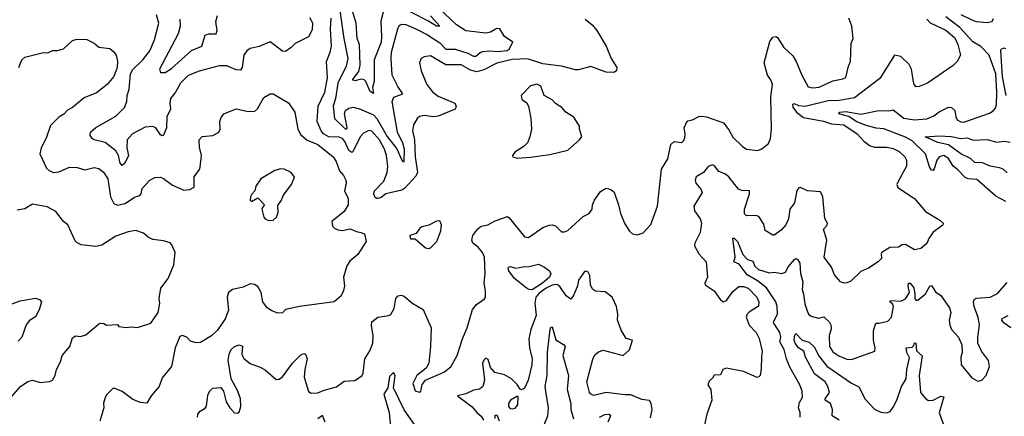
# Model space of a CAD drawing. Extents: x 1843161 to 1959474, y 907081 to 1016326.
# Tile 133 of 256: x 1867062 to 1873446, y 962201 to 964776. Entities that reach past the tile are written whole.
import ezdxf

# ---------------------------------------------------------------- set-up
doc = ezdxf.new("R2010")
doc.units = 0

msp = doc.modelspace()

# ---------------------------------------------------------------- linework, layer by layer
at = {"layer": '0CON20XD'}
for points in [[(1869138.5, 964835), (1869164.2, 964655), (1869189.8, 964525), (1869178.2, 964475), (1869125.2, 964365), (1869110.4, 964265), (1869093.9, 964215), (1869103.3, 964135), (1869175, 964064.8), (1869183.3, 964066.7), (1869185.2, 964075), (1869167.5, 964165), (1869175, 964186.2), (1869195, 964201.5), (1869225, 964207.8), (1869265, 964198.2), (1869355, 964159.4), (1869378.3, 964135), (1869445, 964018.7), (1869507.9, 963937.9), (1869538.5, 963865), (1869545, 963855.7), (1869555, 963856), (1869557.5, 963935), (1869545.3, 963975.3), (1869510.8, 964045), (1869476.7, 964245), (1869487, 964273), (1869546.7, 964295), (1869513.1, 964343.1), (1869476, 964415), (1869471.1, 964525), (1869473.3, 964565), (1869512.7, 964717.3), (1869525, 964740.8), (1869542.6, 964747.4), (1869565, 964744.6), (1869634.2, 964715), (1869705, 964676.9), (1869785, 964625.2), (1869825, 964584.3), (1869885, 964584), (1869968.3, 964558.3), (1870005, 964539.7), (1870019.8, 964540.2), (1870047, 964563), (1870065, 964569.7), (1870105, 964574.4), (1870165, 964570.4), (1870223.3, 964576.7), (1870235.9, 964584.1), (1870259.3, 964629.3), (1870205, 964666.9), (1870175, 964715.7), (1870155, 964719.6), (1870115, 964694.7), (1870085, 964688.1), (1869955, 964704.2), (1869895, 964743.1), (1869780.4, 964850.4)], [(1869725, 964800.6), (1869786.4, 964733.6), (1869765, 964733.8), (1869708.5, 964768.5), (1869505, 964872.4)], [(1868940.2, 964790.2), (1868959.4, 964755), (1868958.9, 964711.1), (1868934.2, 964665.8), (1868847.7, 964622.3), (1868822.5, 964595), (1868785, 964568.8), (1868765, 964571.2), (1868685, 964631.4), (1868615, 964603.1), (1868555, 964589.4), (1868534.3, 964575), (1868514.4, 964545), (1868503.5, 964465), (1868492.4, 964447.6), (1868465, 964449.6), (1868405, 964476.9), (1868355, 964477.5), (1868225, 964442.1), (1868155, 964413.5), (1868104.6, 964365), (1868072.2, 964305), (1868040.5, 964265), (1868034.5, 964235), (1868038.9, 964195), (1868015.5, 964145), (1868013.6, 964075), (1867993.1, 964026.9), (1867985, 964022.9), (1867975, 964029.4), (1867945, 964073.5), (1867925, 964082.5), (1867875, 964079.3), (1867793.3, 964035), (1867758.2, 963995), (1867755.3, 963945), (1867766.1, 963895), (1867743.1, 963845), (1867725, 963829.4), (1867713.7, 963843.7), (1867703.1, 963895), (1867684.7, 963924.7), (1867615, 963979.2), (1867545, 963997.1), (1867532, 964005), (1867518.8, 964025), (1867521.2, 964045), (1867555, 964076.9), (1867685, 964149.6), (1867740.3, 964205), (1867755.3, 964245), (1867758.7, 964285), (1867770.7, 964325), (1867779.8, 964425), (1867795, 964452.7), (1867861.1, 964515), (1867906.1, 964575), (1867935.4, 964645), (1867963.6, 964753.6), (1867948.3, 964808.3)], [(1868098.9, 964778.9), (1868101.1, 964735), (1868089.3, 964685), (1867968, 964455), (1867973.9, 964433.9), (1868004, 964434), (1868045, 964458.2), (1868175, 964575.9), (1868242.7, 964605), (1868265, 964675.6), (1868285, 964683.6), (1868335.5, 964684.5), (1868341.5, 964705), (1868333.1, 964765), (1868345, 964804)], [(1868214.4, 962195), (1868215.8, 962215), (1868232, 962235), (1868265, 962254.2), (1868273.6, 962266.4), (1868282.6, 962337.4), (1868295, 962366), (1868315, 962384.2), (1868365, 962388.6), (1868383.3, 962365), (1868401.5, 962295), (1868425, 962255.8), (1868455, 962224.2), (1868475, 962221.4), (1868485, 962228.8), (1868495.4, 962265), (1868492.7, 962315), (1868476.4, 962365), (1868433.3, 962443.3), (1868412.9, 962565), (1868419.3, 962605), (1868433.5, 962635), (1868455, 962654.4), (1868485, 962664.4), (1868505.4, 962655.4), (1868503.1, 962603.1), (1868515, 962577.1), (1868555, 962544.3), (1868620.3, 962520.3), (1868655, 962500.8), (1868725, 962440), (1868745, 962441.2), (1868765, 962457.5), (1868830.5, 962545), (1868885, 962600), (1868905, 962608), (1868914.3, 962604.3), (1868926.4, 962575), (1868910, 962505), (1868906.4, 962455), (1868935, 962362.5), (1868952.3, 962352.3), (1868995, 962354.4), (1869035, 962371.5), (1869115, 962392.9), (1869165, 962429.5), (1869235, 962434.2), (1869283.3, 962465), (1869289.5, 962480.5), (1869298.8, 962575), (1869333, 962627), (1869352.5, 962675), (1869354.5, 962725), (1869342.1, 962787.9), (1869345.7, 962814.3), (1869385, 962845.6), (1869454.3, 962855.7), (1869467.5, 962862.5), (1869489.8, 962900.2), (1869500, 962965), (1869515, 962983.3), (1869532.5, 962987.5), (1869555, 962980.8), (1869605, 962936.7), (1869678.1, 962895), (1869730.5, 962775), (1869726.4, 962653.6), (1869714.4, 962545), (1869697.5, 962512.5), (1869635.8, 962465), (1869611.1, 962415), (1869625, 962366.7), (1869655, 962356.7), (1869663.3, 962365), (1869672.3, 962407.7), (1869693.3, 962435), (1869811.4, 962488.6), (1869857.4, 962522.6), (1869898.9, 962595), (1869934, 962705), (1869964, 962775), (1869998.8, 962895), (1870023, 962927), (1870075, 962963.3), (1870081.2, 962975), (1870082.5, 963015), (1870074.4, 963065), (1870080.6, 963125), (1870074.6, 963235), (1870062.9, 963265), (1870035, 963298.2), (1869999.4, 963325), (1869992.5, 963345), (1870000.9, 963375), (1870032.1, 963417.9), (1870055, 963435.6), (1870096.4, 963443.6), (1870145, 963470.8), (1870225, 963497.5), (1870238.3, 963488.3), (1870335, 963366.2), (1870362, 963362), (1870455, 963426.9), (1870495, 963441.4), (1870515, 963444.3), (1870535, 963438), (1870575, 963398.8), (1870595, 963398), (1870615, 963408), (1870715, 963498.8), (1870755, 963516.7), (1870774, 963545), (1870775.7, 963575), (1870788, 963605), (1870828.8, 963661.2), (1870865, 963681.2), (1870895, 963673.8), (1870915.6, 963655.6), (1870944.3, 963575), (1870956.8, 963516.8), (1870985, 963450), (1871015, 963402.5), (1871035, 963386.7), (1871065, 963380), (1871105, 963392.5), (1871153.6, 963446.4), (1871198, 963565), (1871224.2, 963805), (1871265, 963873.3), (1871285, 963966.2), (1871305, 963985.6), (1871355, 963979.2), (1871368.7, 963991.3), (1871375, 964010), (1871377.8, 964035), (1871370.5, 964075), (1871385, 964108.8), (1871395, 964119.2), (1871425, 964125.7), (1871465, 964148), (1871485, 964150), (1871515, 964146.2), (1871625, 964105.8), (1871661.1, 964061.1), (1871685, 964013.8), (1871745.7, 963955.7), (1871775, 963936.2), (1871845, 963926.7), (1871875, 963936.7), (1871916.9, 963973.1), (1871930, 964005), (1871937.5, 964065), (1871931.9, 964275), (1871944, 964355), (1871932.5, 964385), (1871910.5, 964415), (1871889.5, 964495), (1871926.7, 964635), (1871946.4, 964663.6), (1871965, 964668), (1871975, 964661.2), (1872016.1, 964596.1), (1872075, 964541.2), (1872097.8, 964505), (1872132.5, 964415), (1872175, 964341.2), (1872205, 964334.1), (1872245, 964338.5), (1872335, 964378.5), (1872398.9, 964391.1), (1872418.3, 964401.7), (1872435.5, 964474.5), (1872448.8, 964505), (1872453.6, 964623.6), (1872466.2, 964655), (1872456.7, 964735), (1872439.2, 964785)], [(1870729.2, 964779.2), (1870773.6, 964743.6), (1870804.2, 964705), (1870864.6, 964604.6), (1870896.9, 964525), (1870933.8, 964465), (1870931.2, 964445), (1870915, 964432.9), (1870865, 964434.6), (1870835, 964446.4), (1870765, 964472.7), (1870685, 964450.8), (1870665, 964450.7), (1870575, 964473.5), (1870455, 964489.6), (1870355, 964522.9), (1870255, 964517.1), (1870155, 964494.7), (1870070.5, 964449.5), (1870025, 964438.1), (1869985, 964448.2), (1869925, 964482.2), (1869825, 964483.1), (1869725, 964540.5), (1869685, 964535.6), (1869665, 964523.3), (1869654.4, 964495), (1869665.8, 964445), (1869700.8, 964355), (1869738.6, 964308.6), (1869775, 964279.4), (1869883.4, 964233.4), (1869892, 964215), (1869885.7, 964194.3), (1869775, 964149.1), (1869745, 964146.2), (1869685, 964154.5), (1869655, 964148.1), (1869638, 964135), (1869615.6, 964094.4), (1869609.1, 964055), (1869621.5, 963995), (1869626.8, 963885), (1869641.9, 963785), (1869629.3, 963760.7), (1869558.2, 963681.8), (1869540.3, 963669.7), (1869436, 963645), (1869405, 963621.4), (1869385, 963614.2), (1869375, 963614.2), (1869365, 963624), (1869357.9, 963645), (1869361.5, 963665), (1869422.4, 963727.6), (1869445.2, 963785), (1869449.8, 963825), (1869440.9, 963895), (1869427.6, 963935), (1869395, 963995.3), (1869345, 964053.1), (1869325, 964056.9), (1869290.5, 964039.5), (1869269.6, 964015), (1869225, 963922.7), (1869215, 963912.9), (1869196.9, 963926.9), (1869170, 963985), (1869154.2, 964004.2), (1869132.8, 964012.8), (1869066, 964016), (1869030.6, 964035), (1869015.8, 964055), (1868991.6, 964115), (1868996.9, 964215), (1869039.2, 964305), (1869058.1, 964398.1), (1869050, 964505), (1869075.5, 964565), (1869082.7, 964605), (1869077.6, 964715), (1869081.4, 964785)], [(1869418, 964825), (1869403.4, 964766.6), (1869408.8, 964665), (1869405, 964631.2), (1869360.7, 964515), (1869359.1, 964459.1), (1869359.2, 964375), (1869349.1, 964335), (1869355, 964296.2), (1869335, 964309.4), (1869305.3, 964375.3), (1869295, 964385.6), (1869275, 964388.9), (1869235, 964379.1), (1869219.4, 964385), (1869261, 964439), (1869269.5, 964480.5), (1869264.2, 964614.2), (1869249.7, 964655), (1869242.7, 964752.7), (1869222.8, 964825)], [(1872945, 964778.8), (1872965, 964756), (1873067.5, 964707.5), (1873125, 964659.1), (1873145.8, 964615), (1873162.9, 964545), (1873141.4, 964505), (1873115, 964478.6), (1872947.5, 964365), (1872895, 964343.1), (1872875, 964340.8), (1872861.4, 964355), (1872854.4, 964385.6), (1872844.5, 964455), (1872828.9, 964485), (1872775, 964537.8), (1872735, 964546), (1872639.2, 964395), (1872475, 964268.8), (1872375, 964252.4), (1872305, 964248.9), (1872155, 964212.7), (1872115, 964217.5), (1872085, 964230.6), (1872073.8, 964226.2), (1872075, 964208), (1872099.3, 964175), (1872145, 964141), (1872275, 964116.5), (1872325, 964099.5), (1872405, 964093.2), (1872491.4, 964035), (1872538.6, 963985), (1872576.6, 963956.6), (1872605, 963948.5), (1872685, 963947.8)], [(1873456.2, 963595), (1873390.9, 963630.9), (1873267.8, 963737.8), (1873212.5, 963742.5), (1873192, 963752), (1873145, 963802.2), (1873114.8, 963824.8), (1873085, 963873.9), (1873055, 963893.3), (1873025, 963886.4), (1873008.5, 963865), (1872992.4, 963807.6), (1872985, 963797.1), (1872975, 963798.1), (1872961, 963821), (1872935, 963905.4), (1872849.5, 963989.5), (1872805, 964012.8), (1872665, 964067), (1872615, 964072.9), (1872545, 964091.4), (1872485, 964115.8), (1872438.2, 964148.2), (1872374.3, 964165), (1872380, 964175), (1872419, 964181), (1872516.6, 964163.4), (1872632.7, 964187.3), (1872695, 964183.9), (1872725, 964190.6), (1872795, 964136.7), (1872864.7, 964125.3), (1872945, 964132.1), (1872989, 964151), (1873025, 964178.5), (1873085, 964207.5), (1873105, 964205.6), (1873125.9, 964185.9), (1873131.1, 964145), (1873141.1, 964125), (1873165, 964112.1), (1873185, 964110.8), (1873350.9, 964169.1), (1873375, 964184.4), (1873388.6, 964201.4), (1873395.9, 964225), (1873398.8, 964305), (1873391.5, 964425), (1873349.3, 964545), (1873295, 964601.9), (1873243.1, 964633.1), (1873158.8, 964725), (1873067.6, 964795)], [(1873165, 964810.7), (1873235, 964776.2), (1873265, 964765.3), (1873335, 964757.3), (1873366.7, 964765), (1873376.1, 964783.9)], [(1867056, 964466), (1867074.6, 964515.4), (1867095, 964532), (1867215, 964563.8), (1867245, 964562), (1867275, 964575.8), (1867305, 964576), (1867345, 964587.1), (1867405, 964641.2), (1867431.2, 964648.8), (1867497, 964647), (1867545, 964623.8), (1867575, 964598.6), (1867645, 964588), (1867669.7, 964569.7), (1867688, 964545), (1867696.8, 964506.8), (1867694.4, 964465), (1867672.6, 964407.4), (1867627.8, 964355), (1867559.1, 964300.9), (1867480.4, 964269.6), (1867405, 964205.6), (1867372.1, 964187.9), (1867347.9, 964162.1), (1867315, 964144.2), (1867260.7, 964089.3), (1867233, 964007), (1867201.4, 963945), (1867192.9, 963905), (1867235, 963813.1), (1867255, 963793.8), (1867283.3, 963785), (1867315, 963787.3), (1867385, 963819.5), (1867435, 963817.5), (1867485, 963801.5), (1867545, 963817.1), (1867575, 963810.8), (1867605, 963785.8), (1867632.1, 963742.1), (1867649.8, 963625), (1867672.9, 963582.9), (1867695, 963571.2), (1867745, 963582.9), (1867805, 963622.9), (1867840.8, 963635), (1867848.5, 963645), (1867855, 963680.8), (1867905, 963734.2), (1867938.3, 963751.7), (1867975, 963752.9), (1867995, 963745.7), (1868052.2, 963702.2), (1868125, 963668.5), (1868165.4, 963674.6), (1868192, 963688), (1868192, 963755), (1868227, 963803), (1868231.7, 963818.3), (1868241.2, 963895), (1868227.6, 963947.6), (1868226, 963995), (1868245, 964017.1), (1868315, 964023.3), (1868353.8, 964045), (1868362, 964065), (1868360, 964115), (1868368.6, 964141.4), (1868385.9, 964164.1), (1868465, 964197.5), (1868535, 964181.4), (1868585, 964180), (1868602.6, 964197.4), (1868645, 964272), (1868685, 964293.8), (1868705, 964293.8), (1868805.5, 964235.5), (1868846.7, 964175), (1868865.4, 964065), (1868885, 964028.1), (1868925, 963993.5), (1868995, 963965.4), (1869093.3, 963885), (1869114.5, 963855), (1869134.4, 963795), (1869161.9, 963765), (1869177.1, 963735), (1869178.6, 963715), (1869166.9, 963665), (1869190.8, 963615), (1869191.4, 963575), (1869165, 963531.4), (1869086.7, 963465), (1869090.6, 963435), (1869102, 963422), (1869125, 963411.2), (1869155, 963408.2), (1869205, 963418.7), (1869245, 963400), (1869274, 963394), (1869297.5, 963385), (1869307.5, 963335), (1869255, 963251.2), (1869202.4, 963207.6), (1869182.8, 963177.2), (1869162.2, 963105), (1869167.1, 963045), (1869162.3, 963017.7), (1869145.9, 962984.1), (1869100, 962945), (1868877, 962913), (1868786, 962894), (1868765, 962872.5), (1868735, 962871.2), (1868697.5, 962885), (1868666.2, 962905), (1868638.6, 962945), (1868627.5, 963005), (1868605, 963044), (1868585, 963057.8), (1868555, 963060.5), (1868509.6, 963040.4), (1868442.5, 963025), (1868415, 963005.7), (1868406.2, 962975), (1868415, 962890), (1868395, 962834.2), (1868345, 962760.8), (1868305, 962724), (1868235, 962680), (1868205, 962678.6), (1868169.1, 962689.1), (1868145, 962715.8), (1868115, 962725.8), (1868100.9, 962719.1), (1868069.1, 962645), (1868045.4, 962524.6), (1867985, 962451.2), (1867965.5, 962394.5), (1867913.8, 962335), (1867885, 962286.7), (1867845, 962290.8), (1867795, 962309.2), (1867725, 962361.2), (1867675, 962383.3), (1867665, 962381.2), (1867627, 962343), (1867615, 962322.5), (1867605.9, 962285.9), (1867606.2, 962255), (1867580.9, 962169.1)], [(1873458.9, 964285), (1873435.4, 964405.4), (1873423.3, 964576.7), (1873426.7, 964585), (1873445, 964594), (1873455, 964588.8)], [(1870287, 963877), (1870375, 963883.8), (1870500, 963900), (1870615, 963930), (1870692.5, 963995), (1870707, 964017), (1870692.5, 964065), (1870692.5, 964085), (1870653.9, 964143.9), (1870602.5, 964175), (1870577.5, 964205), (1870535, 964232.5), (1870515, 964256.2), (1870462.5, 964285), (1870440, 964345), (1870415, 964358), (1870375, 964346.2), (1870312.5, 964285), (1870317, 964257), (1870348, 964238), (1870361.2, 964215), (1870375.8, 964135.8), (1870380, 964065), (1870370, 964015), (1870355, 963977.5), (1870332.5, 963955), (1870272.5, 963915), (1870257.5, 963895), (1870260, 963885), (1870287, 963877)], [(1873465, 963781.5), (1873439.5, 963805), (1873415, 963815.3), (1873355, 963824.6), (1873305, 963846), (1873255, 963849.6), (1873227.3, 963875), (1873165, 963904.3), (1873085, 963962.8), (1873015, 963978.9), (1872934.3, 964015), (1873025, 964021.6), (1873102.9, 964017.1), (1873165, 964005.8), (1873205, 964008.2), (1873243.7, 963993.7), (1873335, 963998.1), (1873395, 963980), (1873445, 963986.8), (1873485, 963981.6)], [(1872685, 963947.8), (1872725, 963940.4), (1872765, 963920), (1872801.9, 963885), (1872812.2, 963865), (1872811.5, 963825), (1872757.1, 963725), (1872750, 963705), (1872755, 963686.7), (1872863.8, 963615), (1872935, 963531.2), (1873027.5, 963475), (1873050, 963455), (1873048.3, 963441.7), (1872984.1, 963395.9), (1872956.7, 963355), (1872945, 963323.3), (1872905, 963290), (1872865, 963282.5), (1872805, 963316), (1872785, 963313.8), (1872761.2, 963298.8), (1872705, 963298.1), (1872653.3, 963265), (1872648, 963255), (1872649.2, 963225), (1872628, 963205), (1872565, 963163.1), (1872515, 963142), (1872450.5, 963079.5), (1872425, 963068), (1872405, 963066.2), (1872384.2, 963074.2), (1872345, 963120), (1872325, 963170), (1872278.8, 963235), (1872285, 963277.5), (1872295.5, 963345), (1872273.6, 963415), (1872297.6, 963442.4), (1872299.2, 963455), (1872282.5, 963485), (1872268.6, 963625), (1872255, 963658.8), (1872170, 963665), (1872125, 963686.2), (1872113.3, 963685), (1872102.1, 963667.9), (1872085, 963586.7), (1872056.5, 963545), (1872047, 963483), (1872030.6, 963445), (1872000.3, 963409.7), (1871955, 963377.5), (1871945, 963377.5), (1871896.4, 963406.4), (1871887.7, 963447.7), (1871855, 963498.8), (1871835, 963505.8), (1871775, 963502.9), (1871762.2, 963515), (1871761.2, 963545), (1871794.6, 963645), (1871795, 963665.6), (1871745, 963666.9), (1871723.1, 963675), (1871660, 963755), (1871635, 963774.3), (1871595, 963790), (1871567.1, 963827.1), (1871555, 963833.8), (1871525, 963823.8), (1871495, 963784), (1871447.5, 963755), (1871441.8, 963735), (1871446.5, 963715), (1871479.2, 963675), (1871488, 963655), (1871434, 963565), (1871438, 963535), (1871475, 963483.3), (1871481.9, 963455), (1871474.4, 963395), (1871440, 963325), (1871437.3, 963307.3), (1871465.4, 963255.4), (1871513.3, 963203.3), (1871522.3, 963105), (1871504.4, 963065), (1871505.7, 963055.7), (1871565.3, 963015.3), (1871606.8, 962956.8), (1871625, 962944.3), (1871645, 962953.1), (1871685, 963011.1), (1871725.4, 963044.6), (1871755, 963044.1), (1871785, 963032.4), (1871842.5, 962975), (1871855.5, 962945), (1871853.4, 962916.6), (1871791.8, 962878.2), (1871779.5, 962865), (1871773.3, 962845), (1871792.3, 962792.3), (1871836.7, 962745), (1871856.9, 962706.9), (1871875.8, 962625), (1871871.1, 962588.9), (1871870.2, 962509.8), (1871864, 962466), (1871855, 962456.7), (1871843.6, 962453.6), (1871755, 962491.2), (1871645, 962512.7), (1871622.2, 962505), (1871605, 962470.5), (1871565, 962468.6), (1871555, 962448.6), (1871531.5, 962428.5), (1871524.7, 962405), (1871542.9, 962375), (1871550, 962305), (1871517.1, 962215), (1871502.5, 962145)], [(1868675, 963473.3), (1868705, 963473.8), (1868726.2, 963495), (1868736.7, 963525), (1868735, 963570), (1868760, 963605), (1868770, 963635), (1868823.3, 963705), (1868843, 963753), (1868822.5, 963785), (1868776.1, 963806.1), (1868755, 963808.8), (1868715, 963796.2), (1868625, 963742.5), (1868592.5, 963695), (1868586.7, 963665), (1868565.9, 963644.1), (1868559.2, 963625), (1868556.7, 963605), (1868565, 963596.7), (1868605, 963620), (1868650, 963575), (1868635, 963557.5), (1868632.5, 963545), (1868643.8, 963495), (1868652.3, 963482.3), (1868675, 963473.3)], [(1866975, 962290), (1867066.2, 962393.8), (1867115, 962428), (1867145, 962436), (1867195, 962420), (1867255, 962426.2), (1867273.3, 962435), (1867292, 962465), (1867299.2, 962505), (1867326, 962555), (1867336.2, 962595), (1867386.7, 962655), (1867405, 962710), (1867425, 962723.8), (1867455, 962718.8), (1867490.3, 962729.7), (1867575, 962800.8), (1867585.9, 962805.9), (1867607, 962803), (1867625, 962793.8), (1867695, 962797.5), (1867705, 962783.3), (1867755, 962776.7), (1867785, 962781.2), (1867825, 962778), (1867912, 962805), (1867958.8, 962875), (1867971.2, 962935), (1867966.7, 962966.7), (1867977, 963033), (1868024.2, 963095.8), (1868061.2, 963185), (1868070, 963265), (1868048.8, 963315), (1868037.1, 963327.1), (1867995, 963341.2), (1867925, 963350), (1867895, 963364.2), (1867865, 963390), (1867815, 963406.7), (1867765, 963399.5), (1867685, 963370.5), (1867595, 963312.5), (1867555, 963303.8), (1867460, 963315), (1867435, 963326.7), (1867421.2, 963341.2), (1867374, 963445), (1867345, 963466), (1867295, 963531.2), (1867239.3, 963560.7), (1867145, 963578), (1867095, 963548), (1867045, 963540)], [(1869715, 963290), (1869725, 963293.8), (1869766.2, 963335), (1869793.3, 963405), (1869796.7, 963445), (1869785, 963470), (1869765, 963467.5), (1869715, 963441.2), (1869669.7, 963430.3), (1869657.3, 963422.7), (1869632.5, 963387.5), (1869592.5, 963375), (1869595, 963352.5), (1869625, 963352.5), (1869692.5, 963295), (1869715, 963290)], [(1872123.5, 962195), (1872121.8, 962225), (1872111.6, 962255), (1872119.4, 962290.6), (1872137.3, 962325), (1872135.5, 962365), (1872120, 962405), (1872055, 962519.4), (1872033.4, 962575), (1872019.6, 962635), (1871991.1, 962685), (1871996.3, 962715), (1871990.8, 962745), (1871952, 962805), (1871950.8, 962815), (1871976.4, 962865), (1871973.3, 962915), (1871964, 962944), (1871904.7, 963034.7), (1871845, 963080.4), (1871779.6, 963119.6), (1871728, 963188), (1871691.9, 963205), (1871701.2, 963235), (1871685, 963356.7), (1871695, 963356.7), (1871715.8, 963335.8), (1871751.1, 963251.1), (1871780.7, 963219.3), (1871815, 963208.5), (1871827.9, 963175), (1871853.2, 963153.2), (1871922.4, 963132.4), (1871955, 963136.8), (1872005, 963127.5), (1872030.4, 963139.6), (1872045, 963170.8), (1872085, 963219.5), (1872095, 963225.8), (1872105, 963222), (1872119.6, 963195), (1872125, 963127.5), (1872139.3, 963075), (1872135.3, 963025), (1872145.3, 962995), (1872151.9, 962931.9), (1872167.1, 962885), (1872177.7, 962865), (1872195, 962851.2), (1872242.5, 962837.5), (1872276.9, 962846.9), (1872313.1, 962813.1), (1872321.2, 962795), (1872322.7, 962767.3), (1872310.5, 962725), (1872313.6, 962655), (1872335, 962619.5), (1872373.3, 962593.3), (1872425, 962572.5), (1872455, 962570), (1872607.5, 962625), (1872610, 962645), (1872597.8, 962695), (1872598.6, 962755), (1872613.8, 962805), (1872635.8, 962805.8), (1872690.3, 962819.7), (1872714.3, 962845), (1872727.2, 962915), (1872721.5, 962931.5), (1872704.2, 962945), (1872707.7, 962952.3), (1872775, 962949.6), (1872805, 962964.5), (1872830.9, 963005), (1872822.5, 963045), (1872825, 963065.7), (1872835, 963066.2), (1872859.2, 963035), (1872867.3, 962995), (1872865.8, 962965.8), (1872875, 962953.8), (1872885, 962956), (1872935, 962996.9), (1872964.3, 963045.7), (1872975, 963050.5), (1872999.2, 963009.2), (1873035.3, 962985.3), (1873091.4, 962905), (1873100, 962875), (1873088.1, 962825), (1873092.8, 962792.8), (1873105, 962764), (1873149.2, 962715), (1873170, 962665), (1873174, 962615), (1873164, 962585), (1873165.9, 962535.9), (1873235, 962451.2), (1873275, 962429.2), (1873300, 962435), (1873328.8, 962465), (1873350, 962525), (1873343.6, 962563.6), (1873298, 962625), (1873274.2, 962675), (1873274.3, 962715.7)], [(1870385, 963022.5), (1870365, 963023.5), (1870345, 963034.7), (1870269.4, 963095), (1870233.5, 963145), (1870230, 963165), (1870235, 963172), (1870245, 963174.2), (1870277, 963163), (1870325, 963172.5), (1870365, 963172.7), (1870425, 963187.9), (1870465, 963170.3), (1870496.9, 963145), (1870505.3, 963125), (1870496.4, 963103.6), (1870451.1, 963065), (1870385, 963022.5)], [(1871151.7, 962191.7), (1871163.9, 962245), (1871156.9, 962285), (1871144.7, 962304.7), (1871095, 962309.2), (1871025, 962340.9), (1870985, 962340.3), (1870865, 962355.3), (1870785, 962336.7), (1870765, 962344.2), (1870756.3, 962356.3), (1870739.6, 962425), (1870777.1, 962572.9), (1870790.1, 962599.9), (1870815, 962620.5), (1870845, 962629.6), (1870975, 962596), (1871016.4, 962633.6), (1871035.6, 962695), (1870995, 962706), (1870961.1, 962761.1), (1870938.1, 962825), (1870940.6, 962865), (1870931.9, 962915), (1870904.3, 962975), (1870858.7, 963008.7), (1870795, 963012.5), (1870775, 963026), (1870762.5, 963055), (1870759.2, 963115), (1870747.7, 963137.7), (1870735, 963143.8), (1870725, 963141.2), (1870715, 963128.8), (1870686.2, 963085), (1870678.8, 963048.8), (1870655, 962990), (1870635, 962961.2), (1870605, 962982.5), (1870564.7, 963044.7), (1870545, 963057.1), (1870515, 963053.3), (1870475, 963033.6), (1870429.3, 963000.7), (1870408.4, 962975), (1870402.1, 962935), (1870410, 962855), (1870375.7, 962764.3), (1870363.7, 962705), (1870366.5, 962645), (1870384.5, 962575), (1870383.5, 962535), (1870359.2, 962435), (1870335, 962383.3), (1870315, 962372.5), (1870306.4, 962376.4), (1870287.9, 962407.9), (1870250.8, 962445), (1870205, 962470.5), (1870141.8, 962485), (1870115, 962516.9), (1870099.2, 962569.2), (1870085, 962577.9), (1870070.4, 962565), (1870063.2, 962545), (1870074.6, 962435), (1870065.6, 962395), (1870042.7, 962377.3), (1870005, 962370), (1869955, 962347.8), (1869900, 962335), (1869995, 962262.9), (1870025.8, 962225.8), (1870055, 962201.8), (1870069.2, 962175)], [(1873274.3, 962715.7), (1873285.6, 962795), (1873276.8, 962843.2), (1873250.8, 962915), (1873246.9, 962945), (1873251.3, 962958.7), (1873265, 962967.1), (1873355, 962974.6), (1873402.4, 962997.6), (1873465, 963068.9)], [(1866965, 962912.9), (1867065, 962950.6), (1867165, 962967.5), (1867189.7, 962959.7), (1867202, 962945), (1867187.4, 962892.6), (1867163.2, 962846.8), (1867125, 962822.5), (1867104.3, 962795), (1867074.5, 962715.5), (1867051.7, 962688.3)], [(1873488.9, 962775), (1873445, 962805.8), (1873429.4, 962825), (1873433.2, 962836.8), (1873470.9, 962855)], [(1870463.3, 962146.7), (1870485.9, 962205), (1870490.5, 962255), (1870473.8, 962365), (1870469.3, 962395), (1870481.1, 962465), (1870483.6, 962616.4), (1870500.8, 962765), (1870505, 962780.8), (1870515, 962782), (1870537.8, 962697.8), (1870587.8, 962667.8), (1870598.8, 962655), (1870583.5, 962595), (1870620, 962465), (1870612.2, 962375), (1870635.6, 962285), (1870635.7, 962245), (1870653, 962185)], [(1872376, 962176), (1872330.6, 962205), (1872331.9, 962245), (1872320.2, 962285), (1872284.6, 962305), (1872283.8, 962315), (1872313.2, 962355), (1872301.9, 962395), (1872283.9, 962423.9), (1872215, 962476.5), (1872158.2, 962585), (1872147.1, 962625), (1872112.4, 962645), (1872091, 962675), (1872083.8, 962695), (1872085, 962721.2), (1872095, 962738), (1872136.2, 962696.2), (1872181.5, 962681.5), (1872215, 962650.3), (1872241.9, 962595), (1872295, 962525.9), (1872455, 962416.8), (1872503.3, 962393.3), (1872545, 962312.9), (1872605, 962246.4), (1872645, 962228.5), (1872685, 962224.6), (1872706.7, 962233.3), (1872725, 962259.4), (1872748.9, 962305), (1872778.8, 962395), (1872809.7, 962445), (1872814.3, 962505), (1872831.1, 962581.1), (1872814.1, 962615), (1872811.1, 962645), (1872849, 962651), (1872859.8, 962660.2), (1872865, 962678), (1872872.5, 962675), (1872876.1, 962626.1), (1872913, 962593), (1872895.2, 962465), (1872902.5, 962355), (1872936.7, 962315), (1872955, 962304.6), (1872985, 962306), (1873035, 962331.3), (1873055, 962327.5), (1873024.5, 962224.5), (1873055.6, 962135)], [(1869651.5, 962105), (1869553.8, 962243.8), (1869485.3, 962385), (1869495.7, 962465.7), (1869485, 962485.6), (1869460.6, 962459.4), (1869448.5, 962385), (1869422, 962345), (1869457.6, 962225), (1869466.2, 962135)], [(1870255, 962248.6), (1870275, 962254.2), (1870290.8, 962275), (1870295, 962330), (1870285, 962330), (1870245, 962305.5), (1870230.4, 962285), (1870232.1, 962265), (1870241.5, 962251.5), (1870255, 962248.6)], [(1870820.8, 962195), (1870855, 962212.5), (1870884.2, 962214.2), (1870892, 962205), (1870876, 962164)], [(1869042.9, 962162.9), (1869025, 962206.7), (1868995.4, 962185)], [(1870145, 962186), (1870145, 962209.2), (1870155, 962211.1), (1870171.5, 962171.5)]]:
    msp.add_lwpolyline(points, dxfattribs=at)

doc.saveas('drawing.dxf')
